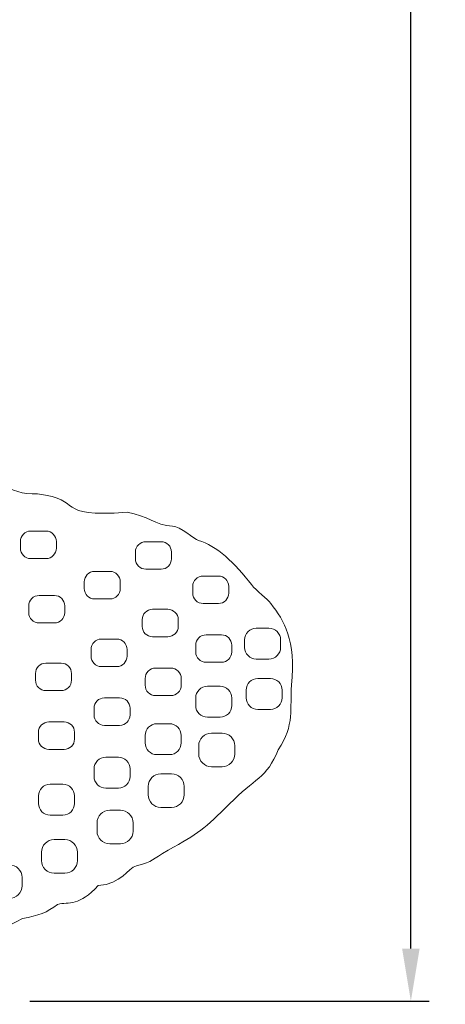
# Model space of a CAD drawing. Header units: millimetres. Extents: x -2387 to -702, y -1632 to 716.
# Tile 10 of 41: x -864 to -702, y -1632 to -1257. Entities that reach past the tile are written whole.
import ezdxf

# ---------------------------------------------------------------- set-up
doc = ezdxf.new("R2010")
doc.units = ezdxf.units.MM
doc.header["$MEASUREMENT"] = 0
doc.layers.add('COTAS', color=1, linetype='Continuous')
doc.layers.add('TATI', color=7, linetype='Continuous')
doc.dimstyles.get("Standard").update_dxf_attribs({"dimtxt": 20, "dimasz": 20, "dimexe": 7, "dimexo": 4, "dimgap": 12, "dimtad": 0, "dimtoh": 1, "dimdec": 0, "dimzin": 0, "dimdsep": 46, "dimtxsty": 'Standard', "dimcen": 0.09, "dimadec": 0, "dimazin": 0, "dimtfac": 1, "dimtdec": 0, "dimtofl": 0, "dimtmove": 0, "dimatfit": 3, "dimfxl": 1, "dimtolj": 1, "dimtzin": 0, "dimarcsym": 0})

# ---------------------------------------------------------------- blocks, each defined once
blk = doc.blocks.new('*D4')
at = {"layer": 'COTAS', "color": 0, "lineweight": -2, "transparency": 16777216}
for p, q in [((-902, -130.97), (-708.13, -130.97)), ((-715.13, -150.97), (-715.13, -838.78)), ((-715.13, -1610.59), (-715.13, -922.78)), ((-860.26, -1630.59), (-708.13, -1630.59))]:
    blk.add_line(p, q, dxfattribs=at)
at = {"layer": 'COTAS', "color": 0, "transparency": 16777216}
for points in [[(-718.47, -150.97), (-711.8, -150.97), (-715.13, -130.97)], [(-718.47, -1610.59), (-711.8, -1610.59), (-715.13, -1630.59)]]:
    blk.add_solid(points, dxfattribs=at)
at = {"layer": 'Defpoints', "color": 0, "transparency": 16777216}
for p in [(-906, -130.97), (-864.26, -1630.59), (-715.13, -1630.59)]:
    blk.add_point(p, dxfattribs=at)
at = {"layer": 'COTAS', "color": 0, "transparency": 16777216, "insert": (-715.13, -880.78), "char_height": 20, "attachment_point": 5, "rotation": 90}
blk.add_mtext('\\A1;1500', dxfattribs=at)

msp = doc.modelspace()

# ---------------------------------------------------------------- linework, layer by layer
at = {"layer": 'TATI', "lineweight": 9}
for points, knots in [([(-1173.69, -1424.94), (-1174.92, -1408.98), (-1069.41, -1412.67), (-1044.28, -1411.94), (-1044.28, -1411.94), (-1015.19, -1411.1), (-936.67, -1414.76), (-916.55, -1416.56), (-916.55, -1416.56), (-912.94, -1416.88), (-886.5, -1417.4), (-884.51, -1428.74), (-884.51, -1428.74), (-873.53, -1429.92), (-868.82, -1438.04), (-857.37, -1437.35), (-857.37, -1437.35), (-839.17, -1439.43), (-851.75, -1446.46), (-823.25, -1444.36), (-823.25, -1444.36), (-815.3, -1445.56), (-812.55, -1449.4), (-805.96, -1449.6), (-805.96, -1449.6), (-802.93, -1449.69), (-797.59, -1454.69), (-796.06, -1455.1), (-796.06, -1455.1), (-789.31, -1456.88), (-782.08, -1463.8), (-775.83, -1471.93), (-775.83, -1471.93), (-774.03, -1474.27), (-769.74, -1477.44), (-768.49, -1479.09), (-768.49, -1479.09), (-763.34, -1485.91), (-758.96, -1492.66), (-760.56, -1510.26), (-760.56, -1510.26), (-761.35, -1519), (-759.21, -1525.33), (-765.71, -1534.85), (-765.71, -1534.85), (-769.89, -1545.66), (-774.85, -1545.94), (-784.21, -1555.42), (-784.21, -1555.42), (-793.63, -1564.95), (-796.19, -1566.79), (-807.55, -1573.08), (-807.55, -1573.08), (-814.21, -1576.76), (-812.8, -1577.33), (-819.63, -1579.04), (-819.63, -1579.04), (-823.37, -1579.97), (-825.09, -1586.06), (-834.27, -1586.57), (-834.27, -1586.57), (-841.4, -1594.55), (-845.43, -1592.72), (-849.72, -1593.74), (-849.72, -1593.74), (-853.73, -1596.89), (-857.04, -1597.99), (-863.11, -1599.14), (-863.11, -1599.14), (-870.35, -1603.04), (-871.01, -1602.74), (-877.91, -1603.54), (-877.91, -1603.54), (-878.76, -1605.15), (-883.44, -1606.41), (-889.34, -1607.88), (-889.34, -1607.88), (-896.28, -1612.51), (-896.76, -1611.8), (-903.74, -1612.46), (-903.74, -1612.46), (-904.64, -1612.55), (-906.05, -1615.92), (-919.34, -1617.22), (-919.34, -1617.22), (-924.55, -1620.5), (-928.17, -1620.57), (-932.38, -1620.05), (-932.38, -1620.05), (-936.44, -1622.8), (-939.48, -1622.92), (-943.49, -1622.27), (-943.49, -1622.27), (-950.47, -1625.82), (-953.78, -1623.04), (-956.82, -1623.99), (-956.82, -1623.99), (-960.54, -1625.15), (-970.74, -1625.46), (-973.58, -1624.75), (-973.58, -1624.75), (-975.71, -1625.96), (-983.21, -1628.06), (-988.38, -1627.4), (-988.38, -1627.4), (-992.89, -1626.82), (-998.27, -1629.58), (-1005.35, -1629.08), (-1005.35, -1629.08), (-1014.25, -1630.55), (-1016.05, -1630.63), (-1024.06, -1629.61), (-1024.06, -1629.61), (-1030.62, -1630.89), (-1036.72, -1631.19), (-1040.37, -1630.37), (-1040.37, -1630.37), (-1045.13, -1630.61), (-1046.84, -1630.89), (-1053.87, -1631.15), (-1053.87, -1631.15), (-1059.14, -1631.83), (-1062.33, -1630.8), (-1067.61, -1629.66), (-1067.61, -1629.66), (-1073.02, -1630.87), (-1078.32, -1630.08), (-1082.36, -1628.04), (-1082.36, -1628.04), (-1091.63, -1628.93), (-1094.07, -1628.54), (-1099.43, -1625.87), (-1099.43, -1625.87), (-1105.91, -1626.42), (-1109.97, -1628.38), (-1115.59, -1624.2), (-1115.59, -1624.2), (-1119.43, -1623.59), (-1121.95, -1626.29), (-1127.11, -1622.39), (-1127.11, -1622.39), (-1128.87, -1622.11), (-1132.33, -1623.24), (-1135.84, -1622.34), (-1135.84, -1622.34), (-1139.35, -1621.44), (-1138.84, -1619.28), (-1144.19, -1619.57), (-1144.19, -1619.57), (-1155.41, -1620.16), (-1155.55, -1616.7), (-1160.15, -1615.57), (-1160.15, -1615.57), (-1166.35, -1614.05), (-1167.79, -1616.47), (-1176.68, -1609.77), (-1176.68, -1609.77), (-1181.34, -1608.9), (-1183.75, -1608.06), (-1187.75, -1605.57), (-1187.75, -1605.57), (-1191.21, -1605.49), (-1192.24, -1607.07), (-1199.71, -1602.29), (-1199.71, -1602.29), (-1207.85, -1602.78), (-1208.58, -1601.7), (-1213.44, -1600.09), (-1213.44, -1600.09), (-1220.58, -1601.59), (-1226.07, -1598.86), (-1230.4, -1595.03), (-1230.4, -1595.03), (-1239.2, -1595.67), (-1240.19, -1591.17), (-1244.64, -1590.74), (-1244.64, -1590.74), (-1250.33, -1590.19), (-1254.66, -1587.13), (-1259, -1584.39), (-1259, -1584.39), (-1265.03, -1580.57), (-1266.74, -1582.9), (-1274.61, -1576.64), (-1274.61, -1576.64), (-1274.61, -1576.64), (-1285.95, -1565.97), (-1285.95, -1565.97), (-1285.95, -1565.97), (-1288.12, -1564.07), (-1297.27, -1561.29), (-1295.37, -1553.52), (-1295.37, -1553.52), (-1301.69, -1549.94), (-1301.4, -1542.83), (-1301.69, -1540.72), (-1301.69, -1540.72), (-1305.12, -1538.59), (-1306.08, -1530.18), (-1306.24, -1526.84), (-1306.24, -1526.84), (-1306.37, -1523.95), (-1311.46, -1522.26), (-1310.6, -1516.58), (-1310.6, -1516.58), (-1310.6, -1516.58), (-1309.17, -1510.47), (-1309.17, -1510.47), (-1309.17, -1510.47), (-1310.27, -1505.27), (-1312.4, -1501.91), (-1306.64, -1494.4), (-1306.64, -1494.4), (-1304.52, -1491.62), (-1307.5, -1486.28), (-1303.98, -1479.12), (-1303.98, -1479.12), (-1296.8, -1464.51), (-1281.89, -1458.44), (-1270, -1451.27), (-1270, -1451.27), (-1264.78, -1448.12), (-1243.2, -1443.32), (-1235.13, -1439.64), (-1235.13, -1439.64), (-1226.38, -1435.66), (-1225.24, -1436.56), (-1219.3, -1436.75), (-1219.3, -1436.75), (-1219.3, -1436.75), (-1209.93, -1433.05), (-1209.93, -1433.05), (-1209.93, -1433.05), (-1206.31, -1431.62), (-1204.06, -1434.28), (-1200.25, -1431.66), (-1200.25, -1431.66), (-1195.56, -1428.43), (-1173.64, -1425.59), (-1173.69, -1424.94)], [0, 0, 0, 0, 0.016393, 0.016393, 0.016393, 0.016393, 0.032787, 0.032787, 0.032787, 0.032787, 0.04918, 0.04918, 0.04918, 0.04918, 0.065574, 0.065574, 0.065574, 0.065574, 0.081967, 0.081967, 0.081967, 0.081967, 0.098361, 0.098361, 0.098361, 0.098361, 0.114754, 0.114754, 0.114754, 0.114754, 0.131148, 0.131148, 0.131148, 0.131148, 0.147541, 0.147541, 0.147541, 0.147541, 0.163934, 0.163934, 0.163934, 0.163934, 0.180328, 0.180328, 0.180328, 0.180328, 0.196721, 0.196721, 0.196721, 0.196721, 0.213115, 0.213115, 0.213115, 0.213115, 0.229508, 0.229508, 0.229508, 0.229508, 0.245902, 0.245902, 0.245902, 0.245902, 0.262295, 0.262295, 0.262295, 0.262295, 0.278689, 0.278689, 0.278689, 0.278689, 0.295082, 0.295082, 0.295082, 0.295082, 0.311475, 0.311475, 0.311475, 0.311475, 0.327869, 0.327869, 0.327869, 0.327869, 0.344262, 0.344262, 0.344262, 0.344262, 0.360656, 0.360656, 0.360656, 0.360656, 0.377049, 0.377049, 0.377049, 0.377049, 0.393443, 0.393443, 0.393443, 0.393443, 0.409836, 0.409836, 0.409836, 0.409836, 0.42623, 0.42623, 0.42623, 0.42623, 0.442623, 0.442623, 0.442623, 0.442623, 0.459016, 0.459016, 0.459016, 0.459016, 0.47541, 0.47541, 0.47541, 0.47541, 0.491803, 0.491803, 0.491803, 0.491803, 0.508197, 0.508197, 0.508197, 0.508197, 0.52459, 0.52459, 0.52459, 0.52459, 0.540984, 0.540984, 0.540984, 0.540984, 0.557377, 0.557377, 0.557377, 0.557377, 0.57377, 0.57377, 0.57377, 0.573771, 0.590164, 0.590164, 0.590164, 0.590164, 0.606557, 0.606557, 0.606557, 0.606557, 0.622951, 0.622951, 0.622951, 0.622951, 0.639344, 0.639344, 0.639344, 0.639344, 0.655738, 0.655738, 0.655738, 0.655738, 0.672131, 0.672131, 0.672131, 0.672131, 0.688525, 0.688525, 0.688525, 0.688525, 0.704918, 0.704918, 0.704918, 0.704918, 0.721311, 0.721311, 0.721311, 0.721311, 0.737705, 0.737705, 0.737705, 0.737705, 0.754098, 0.754098, 0.754098, 0.754098, 0.770492, 0.770492, 0.770492, 0.770492, 0.786885, 0.786885, 0.786885, 0.786885, 0.803279, 0.803279, 0.803279, 0.803279, 0.819672, 0.819672, 0.819672, 0.819672, 0.836066, 0.836066, 0.836066, 0.836066, 0.852459, 0.852459, 0.852459, 0.852459, 0.868852, 0.868852, 0.868852, 0.868852, 0.885246, 0.885246, 0.885246, 0.885246, 0.901639, 0.901639, 0.901639, 0.901639, 0.918033, 0.918033, 0.918033, 0.918033, 0.934426, 0.934426, 0.934426, 0.934426, 0.95082, 0.95082, 0.95082, 0.95082, 0.967213, 0.967213, 0.967213, 0.967213, 1, 1, 1, 1]), ([(-850.18, -1455.48), (-850.18, -1455.48), (-850.18, -1458.04), (-850.18, -1458.04), (-850.18, -1458.04), (-850.18, -1460.21), (-851.96, -1461.99), (-854.14, -1461.99), (-854.14, -1461.99), (-854.14, -1461.99), (-859.95, -1461.99), (-859.95, -1461.99), (-859.95, -1461.99), (-862.13, -1461.99), (-863.91, -1460.21), (-863.91, -1458.04), (-863.91, -1458.04), (-863.91, -1458.04), (-863.91, -1455.48), (-863.91, -1455.48), (-863.91, -1455.48), (-863.91, -1453.3), (-862.13, -1451.52), (-859.95, -1451.52), (-859.95, -1451.52), (-859.95, -1451.52), (-854.14, -1451.52), (-854.14, -1451.52), (-854.14, -1451.52), (-851.96, -1451.52), (-850.18, -1453.3), (-850.18, -1455.48)], [0, 0, 0, 0, 0.111111, 0.111111, 0.111111, 0.111111, 0.222222, 0.222222, 0.222222, 0.222222, 0.333333, 0.333333, 0.333333, 0.333333, 0.444444, 0.444444, 0.444444, 0.444444, 0.555556, 0.555556, 0.555556, 0.555556, 0.666667, 0.666667, 0.666667, 0.666667, 0.777778, 0.777778, 0.777778, 0.777778, 1, 1, 1, 1]), ([(-806.33, -1459.52), (-806.33, -1459.52), (-806.33, -1462.07), (-806.33, -1462.07), (-806.33, -1462.07), (-806.33, -1464.25), (-808.11, -1466.03), (-810.28, -1466.03), (-810.28, -1466.03), (-810.28, -1466.03), (-816.1, -1466.03), (-816.1, -1466.03), (-816.1, -1466.03), (-818.28, -1466.03), (-820.06, -1464.25), (-820.06, -1462.07), (-820.06, -1462.07), (-820.06, -1462.07), (-820.06, -1459.52), (-820.06, -1459.52), (-820.06, -1459.52), (-820.06, -1457.34), (-818.28, -1455.56), (-816.1, -1455.56), (-816.1, -1455.56), (-816.1, -1455.56), (-810.28, -1455.56), (-810.28, -1455.56), (-810.28, -1455.56), (-808.11, -1455.56), (-806.33, -1457.34), (-806.33, -1459.52)], [0, 0, 0, 0, 0.111111, 0.111111, 0.111111, 0.111111, 0.222222, 0.222222, 0.222222, 0.222222, 0.333333, 0.333333, 0.333333, 0.333333, 0.444444, 0.444444, 0.444444, 0.444444, 0.555556, 0.555556, 0.555556, 0.555556, 0.666667, 0.666667, 0.666667, 0.666667, 0.777778, 0.777778, 0.777778, 0.777778, 1, 1, 1, 1]), ([(-825.82, -1470.86), (-825.82, -1470.86), (-825.82, -1473.42), (-825.82, -1473.42), (-825.82, -1473.42), (-825.82, -1475.59), (-827.6, -1477.37), (-829.77, -1477.37), (-829.77, -1477.37), (-829.77, -1477.37), (-835.59, -1477.37), (-835.59, -1477.37), (-835.59, -1477.37), (-837.77, -1477.37), (-839.55, -1475.59), (-839.55, -1473.42), (-839.55, -1473.42), (-839.55, -1473.42), (-839.55, -1470.86), (-839.55, -1470.86), (-839.55, -1470.86), (-839.55, -1468.68), (-837.77, -1466.9), (-835.59, -1466.9), (-835.59, -1466.9), (-835.59, -1466.9), (-829.77, -1466.9), (-829.77, -1466.9), (-829.77, -1466.9), (-827.6, -1466.9), (-825.82, -1468.68), (-825.82, -1470.86)], [0, 0, 0, 0, 0.111111, 0.111111, 0.111111, 0.111111, 0.222222, 0.222222, 0.222222, 0.222222, 0.333333, 0.333333, 0.333333, 0.333333, 0.444444, 0.444444, 0.444444, 0.444444, 0.555556, 0.555556, 0.555556, 0.555556, 0.666667, 0.666667, 0.666667, 0.666667, 0.777778, 0.777778, 0.777778, 0.777778, 1, 1, 1, 1]), ([(-784.5, -1472.6), (-784.5, -1472.6), (-784.5, -1475.15), (-784.5, -1475.15), (-784.5, -1475.15), (-784.5, -1477.33), (-786.28, -1479.11), (-788.46, -1479.11), (-788.46, -1479.11), (-788.46, -1479.11), (-794.27, -1479.11), (-794.27, -1479.11), (-794.27, -1479.11), (-796.45, -1479.11), (-798.23, -1477.33), (-798.23, -1475.15), (-798.23, -1475.15), (-798.23, -1475.15), (-798.23, -1472.6), (-798.23, -1472.6), (-798.23, -1472.6), (-798.23, -1470.42), (-796.45, -1468.64), (-794.27, -1468.64), (-794.27, -1468.64), (-794.27, -1468.64), (-788.46, -1468.64), (-788.46, -1468.64), (-788.46, -1468.64), (-786.28, -1468.64), (-784.5, -1470.42), (-784.5, -1472.6)], [0, 0, 0, 0, 0.111111, 0.111111, 0.111111, 0.111111, 0.222222, 0.222222, 0.222222, 0.222222, 0.333333, 0.333333, 0.333333, 0.333333, 0.444444, 0.444444, 0.444444, 0.444444, 0.555556, 0.555556, 0.555556, 0.555556, 0.666667, 0.666667, 0.666667, 0.666667, 0.777778, 0.777778, 0.777778, 0.777778, 1, 1, 1, 1]), ([(-846.98, -1480.02), (-846.98, -1480.02), (-846.98, -1482.58), (-846.98, -1482.58), (-846.98, -1482.58), (-846.98, -1484.76), (-848.76, -1486.54), (-850.94, -1486.54), (-850.94, -1486.54), (-850.94, -1486.54), (-856.75, -1486.54), (-856.75, -1486.54), (-856.75, -1486.54), (-858.93, -1486.54), (-860.71, -1484.76), (-860.71, -1482.58), (-860.71, -1482.58), (-860.71, -1482.58), (-860.71, -1480.02), (-860.71, -1480.02), (-860.71, -1480.02), (-860.71, -1477.85), (-858.93, -1476.06), (-856.75, -1476.06), (-856.75, -1476.06), (-856.75, -1476.06), (-850.94, -1476.06), (-850.94, -1476.06), (-850.94, -1476.06), (-848.76, -1476.06), (-846.98, -1477.85), (-846.98, -1480.02)], [0, 0, 0, 0, 0.111111, 0.111111, 0.111111, 0.111111, 0.222222, 0.222222, 0.222222, 0.222222, 0.333333, 0.333333, 0.333333, 0.333333, 0.444444, 0.444444, 0.444444, 0.444444, 0.555556, 0.555556, 0.555556, 0.555556, 0.666667, 0.666667, 0.666667, 0.666667, 0.777778, 0.777778, 0.777778, 0.777778, 1, 1, 1, 1]), ([(-803.76, -1485.28), (-803.76, -1485.28), (-803.76, -1487.84), (-803.76, -1487.84), (-803.76, -1487.84), (-803.76, -1490.01), (-805.54, -1491.79), (-807.72, -1491.79), (-807.72, -1491.79), (-807.72, -1491.79), (-813.53, -1491.79), (-813.53, -1491.79), (-813.53, -1491.79), (-815.71, -1491.79), (-817.49, -1490.01), (-817.49, -1487.84), (-817.49, -1487.84), (-817.49, -1487.84), (-817.49, -1485.28), (-817.49, -1485.28), (-817.49, -1485.28), (-817.49, -1483.1), (-815.71, -1481.32), (-813.53, -1481.32), (-813.53, -1481.32), (-813.53, -1481.32), (-807.72, -1481.32), (-807.72, -1481.32), (-807.72, -1481.32), (-805.54, -1481.32), (-803.76, -1483.1), (-803.76, -1485.28)], [0, 0, 0, 0, 0.111111, 0.111111, 0.111111, 0.111111, 0.222222, 0.222222, 0.222222, 0.222222, 0.333333, 0.333333, 0.333333, 0.333333, 0.444444, 0.444444, 0.444444, 0.444444, 0.555556, 0.555556, 0.555556, 0.555556, 0.666667, 0.666667, 0.666667, 0.666667, 0.777778, 0.777778, 0.777778, 0.777778, 1, 1, 1, 1]), ([(-764.74, -1492.97), (-764.74, -1492.97), (-764.74, -1495.85), (-764.74, -1495.85), (-764.74, -1495.85), (-764.74, -1498.29), (-766.74, -1500.29), (-769.19, -1500.29), (-769.19, -1500.29), (-769.19, -1500.29), (-774.02, -1500.29), (-774.02, -1500.29), (-774.02, -1500.29), (-776.47, -1500.29), (-778.47, -1498.29), (-778.47, -1495.85), (-778.47, -1495.85), (-778.47, -1495.85), (-778.47, -1492.97), (-778.47, -1492.97), (-778.47, -1492.97), (-778.47, -1490.53), (-776.47, -1488.52), (-774.02, -1488.52), (-774.02, -1488.52), (-774.02, -1488.52), (-769.19, -1488.52), (-769.19, -1488.52), (-769.19, -1488.52), (-766.74, -1488.52), (-764.74, -1490.53), (-764.74, -1492.97)], [0, 0, 0, 0, 0.111111, 0.111111, 0.111111, 0.111111, 0.222222, 0.222222, 0.222222, 0.222222, 0.333333, 0.333333, 0.333333, 0.333333, 0.444444, 0.444444, 0.444444, 0.444444, 0.555556, 0.555556, 0.555556, 0.555556, 0.666667, 0.666667, 0.666667, 0.666667, 0.777778, 0.777778, 0.777778, 0.777778, 1, 1, 1, 1]), ([(-823.25, -1496.62), (-823.25, -1496.62), (-823.25, -1499.18), (-823.25, -1499.18), (-823.25, -1499.18), (-823.25, -1501.36), (-825.03, -1503.14), (-827.21, -1503.14), (-827.21, -1503.14), (-827.21, -1503.14), (-833.02, -1503.14), (-833.02, -1503.14), (-833.02, -1503.14), (-835.2, -1503.14), (-836.98, -1501.36), (-836.98, -1499.18), (-836.98, -1499.18), (-836.98, -1499.18), (-836.98, -1496.62), (-836.98, -1496.62), (-836.98, -1496.62), (-836.98, -1494.45), (-835.2, -1492.66), (-833.02, -1492.66), (-833.02, -1492.66), (-833.02, -1492.66), (-827.21, -1492.66), (-827.21, -1492.66), (-827.21, -1492.66), (-825.03, -1492.66), (-823.25, -1494.45), (-823.25, -1496.62)], [0, 0, 0, 0, 0.111111, 0.111111, 0.111111, 0.111111, 0.222222, 0.222222, 0.222222, 0.222222, 0.333333, 0.333333, 0.333333, 0.333333, 0.444444, 0.444444, 0.444444, 0.444444, 0.555556, 0.555556, 0.555556, 0.555556, 0.666667, 0.666667, 0.666667, 0.666667, 0.777778, 0.777778, 0.777778, 0.777778, 1, 1, 1, 1]), ([(-783.36, -1495), (-783.36, -1495), (-783.36, -1497.56), (-783.36, -1497.56), (-783.36, -1497.56), (-783.36, -1499.73), (-785.14, -1501.51), (-787.32, -1501.51), (-787.32, -1501.51), (-787.32, -1501.51), (-793.13, -1501.51), (-793.13, -1501.51), (-793.13, -1501.51), (-795.31, -1501.51), (-797.09, -1499.73), (-797.09, -1497.56), (-797.09, -1497.56), (-797.09, -1497.56), (-797.09, -1495), (-797.09, -1495), (-797.09, -1495), (-797.09, -1492.82), (-795.31, -1491.04), (-793.13, -1491.04), (-793.13, -1491.04), (-793.13, -1491.04), (-787.32, -1491.04), (-787.32, -1491.04), (-787.32, -1491.04), (-785.14, -1491.04), (-783.36, -1492.82), (-783.36, -1495)], [0, 0, 0, 0, 0.111111, 0.111111, 0.111111, 0.111111, 0.222222, 0.222222, 0.222222, 0.222222, 0.333333, 0.333333, 0.333333, 0.333333, 0.444444, 0.444444, 0.444444, 0.444444, 0.555556, 0.555556, 0.555556, 0.555556, 0.666667, 0.666667, 0.666667, 0.666667, 0.777778, 0.777778, 0.777778, 0.777778, 1, 1, 1, 1]), ([(-844.42, -1505.78), (-844.42, -1505.78), (-844.42, -1508.34), (-844.42, -1508.34), (-844.42, -1508.34), (-844.42, -1510.52), (-846.2, -1512.3), (-848.38, -1512.3), (-848.38, -1512.3), (-848.38, -1512.3), (-854.19, -1512.3), (-854.19, -1512.3), (-854.19, -1512.3), (-856.37, -1512.3), (-858.15, -1510.52), (-858.15, -1508.34), (-858.15, -1508.34), (-858.15, -1508.34), (-858.15, -1505.78), (-858.15, -1505.78), (-858.15, -1505.78), (-858.15, -1503.61), (-856.37, -1501.83), (-854.19, -1501.83), (-854.19, -1501.83), (-854.19, -1501.83), (-848.38, -1501.83), (-848.38, -1501.83), (-848.38, -1501.83), (-846.2, -1501.83), (-844.42, -1503.61), (-844.42, -1505.78)], [0, 0, 0, 0, 0.111111, 0.111111, 0.111111, 0.111111, 0.222222, 0.222222, 0.222222, 0.222222, 0.333333, 0.333333, 0.333333, 0.333333, 0.444444, 0.444444, 0.444444, 0.444444, 0.555556, 0.555556, 0.555556, 0.555556, 0.666667, 0.666667, 0.666667, 0.666667, 0.777778, 0.777778, 0.777778, 0.777778, 1, 1, 1, 1]), ([(-802.62, -1507.68), (-802.62, -1507.68), (-802.62, -1510.24), (-802.62, -1510.24), (-802.62, -1510.24), (-802.62, -1512.42), (-804.4, -1514.2), (-806.58, -1514.2), (-806.58, -1514.2), (-806.58, -1514.2), (-812.39, -1514.2), (-812.39, -1514.2), (-812.39, -1514.2), (-814.57, -1514.2), (-816.35, -1512.42), (-816.35, -1510.24), (-816.35, -1510.24), (-816.35, -1510.24), (-816.35, -1507.68), (-816.35, -1507.68), (-816.35, -1507.68), (-816.35, -1505.51), (-814.57, -1503.73), (-812.39, -1503.73), (-812.39, -1503.73), (-812.39, -1503.73), (-806.58, -1503.73), (-806.58, -1503.73), (-806.58, -1503.73), (-804.4, -1503.73), (-802.62, -1505.51), (-802.62, -1507.68)], [0, 0, 0, 0, 0.111111, 0.111111, 0.111111, 0.111111, 0.222222, 0.222222, 0.222222, 0.222222, 0.333333, 0.333333, 0.333333, 0.333333, 0.444444, 0.444444, 0.444444, 0.444444, 0.555556, 0.555556, 0.555556, 0.555556, 0.666667, 0.666667, 0.666667, 0.666667, 0.777778, 0.777778, 0.777778, 0.777778, 1, 1, 1, 1]), ([(-764.17, -1512.14), (-764.17, -1512.14), (-764.17, -1515.01), (-764.17, -1515.01), (-764.17, -1515.01), (-764.17, -1517.46), (-766.17, -1519.46), (-768.62, -1519.46), (-768.62, -1519.46), (-768.62, -1519.46), (-773.45, -1519.46), (-773.45, -1519.46), (-773.45, -1519.46), (-775.9, -1519.46), (-777.9, -1517.46), (-777.9, -1515.01), (-777.9, -1515.01), (-777.9, -1515.01), (-777.9, -1512.14), (-777.9, -1512.14), (-777.9, -1512.14), (-777.9, -1509.69), (-775.9, -1507.69), (-773.45, -1507.69), (-773.45, -1507.69), (-773.45, -1507.69), (-768.62, -1507.69), (-768.62, -1507.69), (-768.62, -1507.69), (-766.17, -1507.69), (-764.17, -1509.69), (-764.17, -1512.14)], [0, 0, 0, 0, 0.111111, 0.111111, 0.111111, 0.111111, 0.222222, 0.222222, 0.222222, 0.222222, 0.333333, 0.333333, 0.333333, 0.333333, 0.444444, 0.444444, 0.444444, 0.444444, 0.555556, 0.555556, 0.555556, 0.555556, 0.666667, 0.666667, 0.666667, 0.666667, 0.777778, 0.777778, 0.777778, 0.777778, 1, 1, 1, 1]), ([(-783.36, -1515.12), (-783.36, -1515.12), (-783.36, -1517.99), (-783.36, -1517.99), (-783.36, -1517.99), (-783.36, -1520.44), (-785.36, -1522.44), (-787.81, -1522.44), (-787.81, -1522.44), (-787.81, -1522.44), (-792.64, -1522.44), (-792.64, -1522.44), (-792.64, -1522.44), (-795.09, -1522.44), (-797.09, -1520.44), (-797.09, -1517.99), (-797.09, -1517.99), (-797.09, -1517.99), (-797.09, -1515.12), (-797.09, -1515.12), (-797.09, -1515.12), (-797.09, -1512.67), (-795.09, -1510.67), (-792.64, -1510.67), (-792.64, -1510.67), (-792.64, -1510.67), (-787.81, -1510.67), (-787.81, -1510.67), (-787.81, -1510.67), (-785.36, -1510.67), (-783.36, -1512.67), (-783.36, -1515.12)], [0, 0, 0, 0, 0.111111, 0.111111, 0.111111, 0.111111, 0.222222, 0.222222, 0.222222, 0.222222, 0.333333, 0.333333, 0.333333, 0.333333, 0.444444, 0.444444, 0.444444, 0.444444, 0.555556, 0.555556, 0.555556, 0.555556, 0.666667, 0.666667, 0.666667, 0.666667, 0.777778, 0.777778, 0.777778, 0.777778, 1, 1, 1, 1]), ([(-822.11, -1519.03), (-822.11, -1519.03), (-822.11, -1521.58), (-822.11, -1521.58), (-822.11, -1521.58), (-822.11, -1523.76), (-823.89, -1525.54), (-826.07, -1525.54), (-826.07, -1525.54), (-826.07, -1525.54), (-831.88, -1525.54), (-831.88, -1525.54), (-831.88, -1525.54), (-834.06, -1525.54), (-835.84, -1523.76), (-835.84, -1521.58), (-835.84, -1521.58), (-835.84, -1521.58), (-835.84, -1519.03), (-835.84, -1519.03), (-835.84, -1519.03), (-835.84, -1516.85), (-834.06, -1515.07), (-831.88, -1515.07), (-831.88, -1515.07), (-831.88, -1515.07), (-826.07, -1515.07), (-826.07, -1515.07), (-826.07, -1515.07), (-823.89, -1515.07), (-822.11, -1516.85), (-822.11, -1519.03)], [0, 0, 0, 0, 0.111111, 0.111111, 0.111111, 0.111111, 0.222222, 0.222222, 0.222222, 0.222222, 0.333333, 0.333333, 0.333333, 0.333333, 0.444444, 0.444444, 0.444444, 0.444444, 0.555556, 0.555556, 0.555556, 0.555556, 0.666667, 0.666667, 0.666667, 0.666667, 0.777778, 0.777778, 0.777778, 0.777778, 1, 1, 1, 1]), ([(-843.28, -1528.19), (-843.28, -1528.19), (-843.28, -1530.74), (-843.28, -1530.74), (-843.28, -1530.74), (-843.28, -1532.92), (-845.06, -1534.7), (-847.24, -1534.7), (-847.24, -1534.7), (-847.24, -1534.7), (-853.05, -1534.7), (-853.05, -1534.7), (-853.05, -1534.7), (-855.23, -1534.7), (-857.01, -1532.92), (-857.01, -1530.74), (-857.01, -1530.74), (-857.01, -1530.74), (-857.01, -1528.19), (-857.01, -1528.19), (-857.01, -1528.19), (-857.01, -1526.01), (-855.23, -1524.23), (-853.05, -1524.23), (-853.05, -1524.23), (-853.05, -1524.23), (-847.24, -1524.23), (-847.24, -1524.23), (-847.24, -1524.23), (-845.06, -1524.23), (-843.28, -1526.01), (-843.28, -1528.19)], [0, 0, 0, 0, 0.111111, 0.111111, 0.111111, 0.111111, 0.222222, 0.222222, 0.222222, 0.222222, 0.333333, 0.333333, 0.333333, 0.333333, 0.444444, 0.444444, 0.444444, 0.444444, 0.555556, 0.555556, 0.555556, 0.555556, 0.666667, 0.666667, 0.666667, 0.666667, 0.777778, 0.777778, 0.777778, 0.777778, 1, 1, 1, 1]), ([(-802.62, -1529.38), (-802.62, -1529.38), (-802.62, -1532.25), (-802.62, -1532.25), (-802.62, -1532.25), (-802.62, -1534.7), (-804.62, -1536.7), (-807.07, -1536.7), (-807.07, -1536.7), (-807.07, -1536.7), (-811.9, -1536.7), (-811.9, -1536.7), (-811.9, -1536.7), (-814.35, -1536.7), (-816.35, -1534.7), (-816.35, -1532.25), (-816.35, -1532.25), (-816.35, -1532.25), (-816.35, -1529.38), (-816.35, -1529.38), (-816.35, -1529.38), (-816.35, -1526.93), (-814.35, -1524.93), (-811.9, -1524.93), (-811.9, -1524.93), (-811.9, -1524.93), (-807.07, -1524.93), (-807.07, -1524.93), (-807.07, -1524.93), (-804.62, -1524.93), (-802.62, -1526.93), (-802.62, -1529.38)], [0, 0, 0, 0, 0.111111, 0.111111, 0.111111, 0.111111, 0.222222, 0.222222, 0.222222, 0.222222, 0.333333, 0.333333, 0.333333, 0.333333, 0.444444, 0.444444, 0.444444, 0.444444, 0.555556, 0.555556, 0.555556, 0.555556, 0.666667, 0.666667, 0.666667, 0.666667, 0.777778, 0.777778, 0.777778, 0.777778, 1, 1, 1, 1]), ([(-782.22, -1533.33), (-782.22, -1533.33), (-782.22, -1536.46), (-782.22, -1536.46), (-782.22, -1536.46), (-782.22, -1539.12), (-784.4, -1541.3), (-787.05, -1541.3), (-787.05, -1541.3), (-787.05, -1541.3), (-791.11, -1541.3), (-791.11, -1541.3), (-791.11, -1541.3), (-793.77, -1541.3), (-795.95, -1539.12), (-795.95, -1536.46), (-795.95, -1536.46), (-795.95, -1536.46), (-795.95, -1533.33), (-795.95, -1533.33), (-795.95, -1533.33), (-795.95, -1530.67), (-793.77, -1528.49), (-791.11, -1528.49), (-791.11, -1528.49), (-791.11, -1528.49), (-787.05, -1528.49), (-787.05, -1528.49), (-787.05, -1528.49), (-784.4, -1528.49), (-782.22, -1530.67), (-782.22, -1533.33)], [0, 0, 0, 0, 0.111111, 0.111111, 0.111111, 0.111111, 0.222222, 0.222222, 0.222222, 0.222222, 0.333333, 0.333333, 0.333333, 0.333333, 0.444444, 0.444444, 0.444444, 0.444444, 0.555556, 0.555556, 0.555556, 0.555556, 0.666667, 0.666667, 0.666667, 0.666667, 0.777778, 0.777778, 0.777778, 0.777778, 1, 1, 1, 1]), ([(-822.11, -1542.13), (-822.11, -1542.13), (-822.11, -1545), (-822.11, -1545), (-822.11, -1545), (-822.11, -1547.45), (-824.11, -1549.45), (-826.56, -1549.45), (-826.56, -1549.45), (-826.56, -1549.45), (-831.39, -1549.45), (-831.39, -1549.45), (-831.39, -1549.45), (-833.84, -1549.45), (-835.84, -1547.45), (-835.84, -1545), (-835.84, -1545), (-835.84, -1545), (-835.84, -1542.13), (-835.84, -1542.13), (-835.84, -1542.13), (-835.84, -1539.68), (-833.84, -1537.68), (-831.39, -1537.68), (-831.39, -1537.68), (-831.39, -1537.68), (-826.56, -1537.68), (-826.56, -1537.68), (-826.56, -1537.68), (-824.11, -1537.68), (-822.11, -1539.68), (-822.11, -1542.13)], [0, 0, 0, 0, 0.111111, 0.111111, 0.111111, 0.111111, 0.222222, 0.222222, 0.222222, 0.222222, 0.333333, 0.333333, 0.333333, 0.333333, 0.444444, 0.444444, 0.444444, 0.444444, 0.555556, 0.555556, 0.555556, 0.555556, 0.666667, 0.666667, 0.666667, 0.666667, 0.777778, 0.777778, 0.777778, 0.777778, 1, 1, 1, 1]), ([(-801.48, -1548.84), (-801.48, -1548.84), (-801.48, -1551.97), (-801.48, -1551.97), (-801.48, -1551.97), (-801.48, -1554.63), (-803.66, -1556.81), (-806.32, -1556.81), (-806.32, -1556.81), (-806.32, -1556.81), (-810.37, -1556.81), (-810.37, -1556.81), (-810.37, -1556.81), (-813.03, -1556.81), (-815.21, -1554.63), (-815.21, -1551.97), (-815.21, -1551.97), (-815.21, -1551.97), (-815.21, -1548.84), (-815.21, -1548.84), (-815.21, -1548.84), (-815.21, -1546.18), (-813.03, -1544), (-810.37, -1544), (-810.37, -1544), (-810.37, -1544), (-806.32, -1544), (-806.32, -1544), (-806.32, -1544), (-803.66, -1544), (-801.48, -1546.18), (-801.48, -1548.84)], [0, 0, 0, 0, 0.111111, 0.111111, 0.111111, 0.111111, 0.222222, 0.222222, 0.222222, 0.222222, 0.333333, 0.333333, 0.333333, 0.333333, 0.444444, 0.444444, 0.444444, 0.444444, 0.555556, 0.555556, 0.555556, 0.555556, 0.666667, 0.666667, 0.666667, 0.666667, 0.777778, 0.777778, 0.777778, 0.777778, 1, 1, 1, 1]), ([(-843.28, -1552.43), (-843.28, -1552.43), (-843.28, -1555.3), (-843.28, -1555.3), (-843.28, -1555.3), (-843.28, -1557.75), (-845.28, -1559.75), (-847.72, -1559.75), (-847.72, -1559.75), (-847.72, -1559.75), (-852.56, -1559.75), (-852.56, -1559.75), (-852.56, -1559.75), (-855, -1559.75), (-857.01, -1557.75), (-857.01, -1555.3), (-857.01, -1555.3), (-857.01, -1555.3), (-857.01, -1552.43), (-857.01, -1552.43), (-857.01, -1552.43), (-857.01, -1549.98), (-855, -1547.98), (-852.56, -1547.98), (-852.56, -1547.98), (-852.56, -1547.98), (-847.72, -1547.98), (-847.72, -1547.98), (-847.72, -1547.98), (-845.28, -1547.98), (-843.28, -1549.98), (-843.28, -1552.43)], [0, 0, 0, 0, 0.111111, 0.111111, 0.111111, 0.111111, 0.222222, 0.222222, 0.222222, 0.222222, 0.333333, 0.333333, 0.333333, 0.333333, 0.444444, 0.444444, 0.444444, 0.444444, 0.555556, 0.555556, 0.555556, 0.555556, 0.666667, 0.666667, 0.666667, 0.666667, 0.777778, 0.777778, 0.777778, 0.777778, 1, 1, 1, 1]), ([(-820.97, -1562.71), (-820.97, -1562.71), (-820.97, -1565.84), (-820.97, -1565.84), (-820.97, -1565.84), (-820.97, -1568.5), (-823.15, -1570.67), (-825.81, -1570.67), (-825.81, -1570.67), (-825.81, -1570.67), (-829.86, -1570.67), (-829.86, -1570.67), (-829.86, -1570.67), (-832.52, -1570.67), (-834.7, -1568.5), (-834.7, -1565.84), (-834.7, -1565.84), (-834.7, -1565.84), (-834.7, -1562.71), (-834.7, -1562.71), (-834.7, -1562.71), (-834.7, -1560.05), (-832.52, -1557.87), (-829.86, -1557.87), (-829.86, -1557.87), (-829.86, -1557.87), (-825.81, -1557.87), (-825.81, -1557.87), (-825.81, -1557.87), (-823.15, -1557.87), (-820.97, -1560.05), (-820.97, -1562.71)], [0, 0, 0, 0, 0.111111, 0.111111, 0.111111, 0.111111, 0.222222, 0.222222, 0.222222, 0.222222, 0.333333, 0.333333, 0.333333, 0.333333, 0.444444, 0.444444, 0.444444, 0.444444, 0.555556, 0.555556, 0.555556, 0.555556, 0.666667, 0.666667, 0.666667, 0.666667, 0.777778, 0.777778, 0.777778, 0.777778, 1, 1, 1, 1]), ([(-842.14, -1573.91), (-842.14, -1573.91), (-842.14, -1577.04), (-842.14, -1577.04), (-842.14, -1577.04), (-842.14, -1579.7), (-844.31, -1581.88), (-846.97, -1581.88), (-846.97, -1581.88), (-846.97, -1581.88), (-851.03, -1581.88), (-851.03, -1581.88), (-851.03, -1581.88), (-853.69, -1581.88), (-855.87, -1579.7), (-855.87, -1577.04), (-855.87, -1577.04), (-855.87, -1577.04), (-855.87, -1573.91), (-855.87, -1573.91), (-855.87, -1573.91), (-855.87, -1571.25), (-853.69, -1569.07), (-851.03, -1569.07), (-851.03, -1569.07), (-851.03, -1569.07), (-846.97, -1569.07), (-846.97, -1569.07), (-846.97, -1569.07), (-844.31, -1569.07), (-842.14, -1571.25), (-842.14, -1573.91)], [0, 0, 0, 0, 0.111111, 0.111111, 0.111111, 0.111111, 0.222222, 0.222222, 0.222222, 0.222222, 0.333333, 0.333333, 0.333333, 0.333333, 0.444444, 0.444444, 0.444444, 0.444444, 0.555556, 0.555556, 0.555556, 0.555556, 0.666667, 0.666667, 0.666667, 0.666667, 0.777778, 0.777778, 0.777778, 0.777778, 1, 1, 1, 1]), ([(-863.26, -1583.52), (-863.26, -1583.52), (-863.26, -1586.64), (-863.26, -1586.64), (-863.26, -1586.64), (-863.26, -1589.3), (-865.44, -1591.48), (-868.1, -1591.48), (-868.1, -1591.48), (-868.1, -1591.48), (-872.15, -1591.48), (-872.15, -1591.48), (-872.15, -1591.48), (-874.81, -1591.48), (-876.99, -1589.3), (-876.99, -1586.64), (-876.99, -1586.64), (-876.99, -1586.64), (-876.99, -1583.52), (-876.99, -1583.52), (-876.99, -1583.52), (-876.99, -1580.86), (-874.81, -1578.68), (-872.15, -1578.68), (-872.15, -1578.68), (-872.15, -1578.68), (-868.1, -1578.68), (-868.1, -1578.68), (-868.1, -1578.68), (-865.44, -1578.68), (-863.26, -1580.86), (-863.26, -1583.52)], [0, 0, 0, 0, 0.111111, 0.111111, 0.111111, 0.111111, 0.222222, 0.222222, 0.222222, 0.222222, 0.333333, 0.333333, 0.333333, 0.333333, 0.444444, 0.444444, 0.444444, 0.444444, 0.555556, 0.555556, 0.555556, 0.555556, 0.666667, 0.666667, 0.666667, 0.666667, 0.777778, 0.777778, 0.777778, 0.777778, 1, 1, 1, 1])]:
    msp.add_open_spline(points, degree=3, knots=knots, dxfattribs=at)

# ---------------------------------------------------------------- dimensions: what is measured, and where the dimension line sits
at = {"layer": 'COTAS'}
dim = msp.add_linear_dim(base=(-715.13, -1630.59), p1=(-906, -130.97), p2=(-864.26, -1630.59), angle=90, dimstyle='Standard', dxfattribs=at)
dim.commit()
dim.dimension.update_dxf_attribs({"geometry": '*D4', "text_midpoint": (-715.13, -880.78)})

doc.saveas('drawing.dxf')
